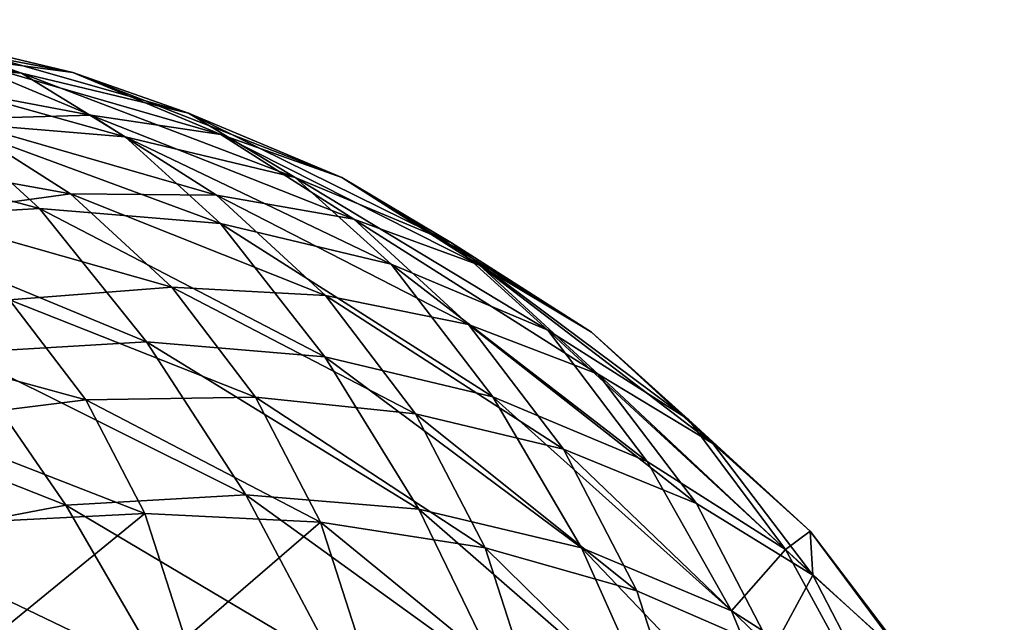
# Model space of a CAD drawing. Header units: millimetres. Extents: x 0 to 1220, y 0 to 506.
# Tile 129 of 256: x 232 to 250, y 479 to 490. Entities that reach past the tile are written whole.
import ezdxf

# ---------------------------------------------------------------- set-up
doc = ezdxf.new("R2010")
doc.units = ezdxf.units.MM
doc.header["$LTSCALE"] = 25.4
doc.layers.get('0').update_dxf_attribs({"true_color": 0xff5454})

# ---------------------------------------------------------------- blocks, each defined once
blk = doc.blocks.new('TWIG-VI-9138.STL')
at = {"color": 7, "true_color": 0xffffff}
mesh = blk.add_polyface(dxfattribs=at)
corners = [(-346.674, 505.443, 107.045), (-341.469, 504.453, 107.906), (-343.505, 505.18, 104.913), (-344.752, 504.725, 110.114)]
mesh.append_faces([[corners[k] for k in face] for face in [(0, 1, 2), (1, 0, 3)]], dxfattribs={"vtx0": -1, "color": 7})
mesh = blk.add_polyface(dxfattribs=at)
corners = [(-345.626, 505.447, 101.902), (-340.52, 504.468, 102.622), (-342.794, 504.77, 99.729), (-343.505, 505.18, 104.913)]
mesh.append_faces([[corners[k] for k in face] for face in [(0, 1, 2), (1, 0, 3)]], dxfattribs={"vtx0": -1, "color": 7})
mesh = blk.add_polyface(dxfattribs=at)
corners = [(-343.505, 505.18, 104.913), (-338.378, 503.715, 105.534), (-340.52, 504.468, 102.622), (-341.469, 504.453, 107.906)]
mesh.append_faces([[corners[k] for k in face] for face in [(0, 1, 2), (1, 0, 3)]], dxfattribs={"vtx0": -1, "color": 7})
mesh = blk.add_polyface(dxfattribs=at)
corners = [(-345.162, 504.618, 96.9), (-340.188, 503.68, 97.444), (-342.737, 503.603, 94.774), (-342.794, 504.77, 99.729)]
mesh.append_faces([[corners[k] for k in face] for face in [(0, 1, 2), (1, 0, 3)]], dxfattribs={"vtx0": -1, "color": 7})
mesh = blk.add_polyface(dxfattribs=at)
corners = [(-344.752, 504.725, 110.114), (-339.551, 503.276, 110.834), (-341.469, 504.453, 107.906), (-342.897, 503.553, 113.084)]
mesh.append_faces([[corners[k] for k in face] for face in [(0, 1, 2), (1, 0, 3)]], dxfattribs={"vtx0": -1, "color": 7})
mesh = blk.add_polyface(dxfattribs=at)
corners = [(-342.794, 504.77, 99.729), (-337.774, 503.318, 100.215), (-340.188, 503.68, 97.444), (-340.52, 504.468, 102.622)]
mesh.append_faces([[corners[k] for k in face] for face in [(0, 1, 2), (1, 0, 3)]], dxfattribs={"vtx0": -1, "color": 7})
mesh = blk.add_polyface(dxfattribs=at)
corners = [(-341.469, 504.453, 107.906), (-336.401, 502.524, 108.417), (-338.378, 503.715, 105.534), (-339.551, 503.276, 110.834)]
mesh.append_faces([[corners[k] for k in face] for face in [(0, 1, 2), (1, 0, 3)]], dxfattribs={"vtx0": -1, "color": 7})
mesh = blk.add_polyface(dxfattribs=at)
corners = [(-340.52, 504.468, 102.622), (-335.534, 502.524, 103.04), (-337.774, 503.318, 100.215), (-338.378, 503.715, 105.534)]
mesh.append_faces([[corners[k] for k in face] for face in [(0, 1, 2), (1, 0, 3)]], dxfattribs={"vtx0": -1, "color": 7})
mesh = blk.add_polyface(dxfattribs=at)
corners = [(-338.378, 503.715, 105.534), (-333.503, 501.311, 105.875), (-335.534, 502.524, 103.04), (-336.401, 502.524, 108.417)]
mesh.append_faces([[corners[k] for k in face] for face in [(0, 1, 2), (1, 0, 3)]], dxfattribs={"vtx0": -1, "color": 7})
mesh = blk.add_polyface(dxfattribs=at)
corners = [(-346.378, 503.351, 115.127), (-341.139, 501.947, 115.906), (-342.897, 503.553, 113.084), (-344.631, 501.744, 117.956)]
mesh.append_faces([[corners[k] for k in face] for face in [(0, 1, 2), (1, 0, 3)]], dxfattribs={"vtx0": -1, "color": 7})
mesh = blk.add_polyface(dxfattribs=at)
corners = [(-345.379, 503.089, 92.246), (-340.565, 502.22, 92.581), (-343.402, 501.83, 90.251), (-342.737, 503.603, 94.774)]
mesh.append_faces([[corners[k] for k in face] for face in [(0, 1, 2), (1, 0, 3)]], dxfattribs={"vtx0": -1, "color": 7})
mesh = blk.add_polyface(dxfattribs=at)
corners = [(-342.897, 503.553, 113.084), (-337.783, 501.669, 113.649), (-339.551, 503.276, 110.834), (-341.139, 501.947, 115.906)]
mesh.append_faces([[corners[k] for k in face] for face in [(0, 1, 2), (1, 0, 3)]], dxfattribs={"vtx0": -1, "color": 7})
mesh = blk.add_polyface(dxfattribs=at)
corners = [(-342.737, 503.603, 94.774), (-337.855, 502.194, 95.089), (-340.565, 502.22, 92.581), (-340.188, 503.68, 97.444)]
mesh.append_faces([[corners[k] for k in face] for face in [(0, 1, 2), (1, 0, 3)]], dxfattribs={"vtx0": -1, "color": 7})
mesh = blk.add_polyface(dxfattribs=at)
corners = [(-340.188, 503.68, 97.444), (-335.315, 501.752, 97.732), (-337.855, 502.194, 95.089), (-337.774, 503.318, 100.215)]
mesh.append_faces([[corners[k] for k in face] for face in [(0, 1, 2), (1, 0, 3)]], dxfattribs={"vtx0": -1, "color": 7})
mesh = blk.add_polyface(dxfattribs=at)
corners = [(-339.551, 503.276, 110.834), (-334.623, 500.915, 111.224), (-336.401, 502.524, 108.417), (-337.783, 501.669, 113.649)]
mesh.append_faces([[corners[k] for k in face] for face in [(0, 1, 2), (1, 0, 3)]], dxfattribs={"vtx0": -1, "color": 7})
mesh = blk.add_polyface(dxfattribs=at)
corners = [(-337.774, 503.318, 100.215), (-332.987, 500.902, 100.469), (-335.315, 501.752, 97.732), (-335.534, 502.524, 103.04)]
mesh.append_faces([[corners[k] for k in face] for face in [(0, 1, 2), (1, 0, 3)]], dxfattribs={"vtx0": -1, "color": 7})
mesh = blk.add_polyface(dxfattribs=at)
corners = [(-336.401, 502.524, 108.417), (-331.715, 499.698, 108.674), (-333.503, 501.311, 105.875), (-334.623, 500.915, 111.224)]
mesh.append_faces([[corners[k] for k in face] for face in [(0, 1, 2), (1, 0, 3)]], dxfattribs={"vtx0": -1, "color": 7})
mesh = blk.add_polyface(dxfattribs=at)
corners = [(-335.534, 502.524, 103.04), (-330.908, 499.658, 103.255), (-332.987, 500.902, 100.469), (-333.503, 501.311, 105.875)]
mesh.append_faces([[corners[k] for k in face] for face in [(0, 1, 2), (1, 0, 3)]], dxfattribs={"vtx0": -1, "color": 7})
mesh = blk.add_polyface(dxfattribs=at)
corners = [(-343.402, 501.83, 90.251), (-338.686, 500.493, 90.362), (-341.692, 500.259, 88.231), (-340.565, 502.22, 92.581)]
mesh.append_faces([[corners[k] for k in face] for face in [(0, 1, 2), (1, 0, 3)]], dxfattribs={"vtx0": -1, "color": 7})
mesh = blk.add_polyface(dxfattribs=at)
corners = [(-340.565, 502.22, 92.581), (-335.836, 500.339, 92.705), (-338.686, 500.493, 90.362), (-337.855, 502.194, 95.089)]
mesh.append_faces([[corners[k] for k in face] for face in [(0, 1, 2), (1, 0, 3)]], dxfattribs={"vtx0": -1, "color": 7})
mesh = blk.add_polyface(dxfattribs=at)
corners = [(-337.855, 502.194, 95.089), (-333.187, 499.797, 95.22), (-335.836, 500.339, 92.705), (-335.315, 501.752, 97.732)]
mesh.append_faces([[corners[k] for k in face] for face in [(0, 1, 2), (1, 0, 3)]], dxfattribs={"vtx0": -1, "color": 7})
mesh = blk.add_polyface(dxfattribs=at)
corners = [(-344.631, 501.744, 117.956), (-339.154, 499.478, 119.106), (-341.139, 501.947, 115.906), (-342.592, 499.278, 121.124)]
mesh.append_faces([[corners[k] for k in face] for face in [(0, 1, 2), (1, 0, 3)]], dxfattribs={"vtx0": -1, "color": 7})
mesh = blk.add_polyface(dxfattribs=at)
corners = [(-341.139, 501.947, 115.906), (-335.85, 499.204, 116.883), (-337.783, 501.669, 113.649), (-339.154, 499.478, 119.106)]
mesh.append_faces([[corners[k] for k in face] for face in [(0, 1, 2), (1, 0, 3)]], dxfattribs={"vtx0": -1, "color": 7})
mesh = blk.add_polyface(dxfattribs=at)
corners = [(-335.315, 501.752, 97.732), (-330.783, 498.878, 97.867), (-333.187, 499.797, 95.22), (-332.987, 500.902, 100.469)]
mesh.append_faces([[corners[k] for k in face] for face in [(0, 1, 2), (1, 0, 3)]], dxfattribs={"vtx0": -1, "color": 7})
mesh = blk.add_polyface(dxfattribs=at)
corners = [(-337.783, 501.669, 113.649), (-332.738, 498.461, 114.495), (-334.623, 500.915, 111.224), (-335.85, 499.204, 116.883)]
mesh.append_faces([[corners[k] for k in face] for face in [(0, 1, 2), (1, 0, 3)]], dxfattribs={"vtx0": -1, "color": 7})
mesh = blk.add_polyface(dxfattribs=at)
corners = [(-333.503, 501.311, 105.875), (-329.112, 498.039, 106.046), (-330.908, 499.658, 103.255), (-331.715, 499.698, 108.674)]
mesh.append_faces([[corners[k] for k in face] for face in [(0, 1, 2), (1, 0, 3)]], dxfattribs={"vtx0": -1, "color": 7})
mesh = blk.add_polyface(dxfattribs=at)
corners = [(-334.623, 500.915, 111.224), (-329.875, 497.263, 111.985), (-331.715, 499.698, 108.674), (-332.738, 498.461, 114.495)]
mesh.append_faces([[corners[k] for k in face] for face in [(0, 1, 2), (1, 0, 3)]], dxfattribs={"vtx0": -1, "color": 7})
mesh = blk.add_polyface(dxfattribs=at)
corners = [(-332.987, 500.902, 100.469), (-328.662, 497.595, 100.604), (-330.783, 498.878, 97.867), (-330.908, 499.658, 103.255)]
mesh.append_faces([[corners[k] for k in face] for face in [(0, 1, 2), (1, 0, 3)]], dxfattribs={"vtx0": -1, "color": 7})
mesh = blk.add_polyface(dxfattribs=at)
corners = [(-341.692, 500.259, 88.231), (-337.133, 498.455, 88.156), (-340.278, 498.403, 86.222), (-338.686, 500.493, 90.362)]
mesh.append_faces([[corners[k] for k in face] for face in [(0, 1, 2), (1, 0, 3)]], dxfattribs={"vtx0": -1, "color": 7})
mesh = blk.add_polyface(dxfattribs=at)
corners = [(-338.686, 500.493, 90.362), (-334.167, 498.148, 90.334), (-337.133, 498.455, 88.156), (-335.836, 500.339, 92.705)]
mesh.append_faces([[corners[k] for k in face] for face in [(0, 1, 2), (1, 0, 3)]], dxfattribs={"vtx0": -1, "color": 7})
mesh = blk.add_polyface(dxfattribs=at)
corners = [(-344.804, 499.639, 86.344), (-340.278, 498.403, 86.222), (-343.551, 497.994, 84.564), (-341.692, 500.259, 88.231)]
mesh.append_faces([[corners[k] for k in face] for face in [(0, 1, 2), (1, 0, 3)]], dxfattribs={"vtx0": -1, "color": 7})
mesh = blk.add_polyface(dxfattribs=at)
corners = [(-335.836, 500.339, 92.705), (-331.429, 497.489, 92.722), (-334.167, 498.148, 90.334), (-333.187, 499.797, 95.22)]
mesh.append_faces([[corners[k] for k in face] for face in [(0, 1, 2), (1, 0, 3)]], dxfattribs={"vtx0": -1, "color": 7})
mesh = blk.add_polyface(dxfattribs=at)
corners = [(-333.187, 499.797, 95.22), (-328.962, 496.487, 95.28), (-331.429, 497.489, 92.722), (-330.783, 498.878, 97.867)]
mesh.append_faces([[corners[k] for k in face] for face in [(0, 1, 2), (1, 0, 3)]], dxfattribs={"vtx0": -1, "color": 7})
mesh = blk.add_polyface(dxfattribs=at)
corners = [(-331.715, 499.698, 108.674), (-327.312, 495.63, 109.397), (-329.112, 498.039, 106.046), (-329.875, 497.263, 111.985)]
mesh.append_faces([[corners[k] for k in face] for face in [(0, 1, 2), (1, 0, 3)]], dxfattribs={"vtx0": -1, "color": 7})
mesh = blk.add_polyface(dxfattribs=at)
corners = [(-330.908, 499.658, 103.255), (-326.859, 495.97, 103.385), (-328.662, 497.595, 100.604), (-329.112, 498.039, 106.046)]
mesh.append_faces([[corners[k] for k in face] for face in [(0, 1, 2), (1, 0, 3)]], dxfattribs={"vtx0": -1, "color": 7})
mesh = blk.add_polyface(dxfattribs=at)
corners = [(-342.592, 499.278, 121.124), (-337.312, 496.645, 122.083), (-339.154, 499.478, 119.106), (-340.646, 496.452, 124.04)]
mesh.append_faces([[corners[k] for k in face] for face in [(0, 1, 2), (1, 0, 3)]], dxfattribs={"vtx0": -1, "color": 7})
mesh = blk.add_polyface(dxfattribs=at)
corners = [(-339.154, 499.478, 119.106), (-334.109, 496.38, 119.928), (-335.85, 499.204, 116.883), (-337.312, 496.645, 122.083)]
mesh.append_faces([[corners[k] for k in face] for face in [(0, 1, 2), (1, 0, 3)]], dxfattribs={"vtx0": -1, "color": 7})
mesh = blk.add_polyface(dxfattribs=at)
corners = [(-346.103, 498.607, 122.901), (-340.646, 496.452, 124.04), (-342.592, 499.278, 121.124), (-344.05, 495.802, 125.763)]
mesh.append_faces([[corners[k] for k in face] for face in [(0, 1, 2), (1, 0, 3)]], dxfattribs={"vtx0": -1, "color": 7})
mesh = blk.add_polyface(dxfattribs=at)
corners = [(-335.85, 499.204, 116.883), (-331.092, 495.66, 117.613), (-332.738, 498.461, 114.495), (-334.109, 496.38, 119.928)]
mesh.append_faces([[corners[k] for k in face] for face in [(0, 1, 2), (1, 0, 3)]], dxfattribs={"vtx0": -1, "color": 7})
mesh = blk.add_polyface(dxfattribs=at)
corners = [(-330.783, 498.878, 97.867), (-326.806, 495.158, 97.967), (-328.962, 496.487, 95.28), (-328.662, 497.595, 100.604)]
mesh.append_faces([[corners[k] for k in face] for face in [(0, 1, 2), (1, 0, 3)]], dxfattribs={"vtx0": -1, "color": 7})
mesh = blk.add_polyface(dxfattribs=at)
corners = [(-340.278, 498.403, 86.222), (-335.933, 496.14, 86.002), (-339.186, 496.296, 84.262), (-337.133, 498.455, 88.156)]
mesh.append_faces([[corners[k] for k in face] for face in [(0, 1, 2), (1, 0, 3)]], dxfattribs={"vtx0": -1, "color": 7})
mesh = blk.add_polyface(dxfattribs=at)
corners = [(-337.133, 498.455, 88.156), (-332.879, 495.661, 88.02), (-335.933, 496.14, 86.002), (-334.167, 498.148, 90.334)]
mesh.append_faces([[corners[k] for k in face] for face in [(0, 1, 2), (1, 0, 3)]], dxfattribs={"vtx0": -1, "color": 7})
mesh = blk.add_polyface(dxfattribs=at)
corners = [(-332.738, 498.461, 114.495), (-328.316, 494.498, 115.18), (-329.875, 497.263, 111.985), (-331.092, 495.66, 117.613)]
mesh.append_faces([[corners[k] for k in face] for face in [(0, 1, 2), (1, 0, 3)]], dxfattribs={"vtx0": -1, "color": 7})
mesh = blk.add_polyface(dxfattribs=at)
corners = [(-343.551, 497.994, 84.564), (-339.186, 496.296, 84.262), (-342.584, 496.126, 82.827), (-340.278, 498.403, 86.222)]
mesh.append_faces([[corners[k] for k in face] for face in [(0, 1, 2), (1, 0, 3)]], dxfattribs={"vtx0": -1, "color": 7})
mesh = blk.add_polyface(dxfattribs=at)
corners = [(-334.167, 498.148, 90.334), (-330.071, 494.868, 90.283), (-332.879, 495.661, 88.02), (-331.429, 497.489, 92.722)]
mesh.append_faces([[corners[k] for k in face] for face in [(0, 1, 2), (1, 0, 3)]], dxfattribs={"vtx0": -1, "color": 7})
mesh = blk.add_polyface(dxfattribs=at)
corners = [(-326.859, 495.97, 103.385), (-327.312, 495.63, 109.397), (-325.093, 493.592, 106.778), (-329.112, 498.039, 106.046)]
mesh.append_faces([[corners[k] for k in face] for face in [(0, 1, 2), (1, 0, 3)]], dxfattribs={"vtx0": -1, "color": 7})
mesh = blk.add_polyface(dxfattribs=at)
corners = [(-326.806, 495.158, 97.967), (-326.859, 495.97, 103.385), (-324.997, 493.525, 100.741), (-328.662, 497.595, 100.604)]
mesh.append_faces([[corners[k] for k in face] for face in [(0, 1, 2), (1, 0, 3)]], dxfattribs={"vtx0": -1, "color": 7})
mesh = blk.add_polyface(dxfattribs=at)
corners = [(-331.429, 497.489, 92.722), (-327.555, 493.772, 92.754), (-330.071, 494.868, 90.283), (-328.962, 496.487, 95.28)]
mesh.append_faces([[corners[k] for k in face] for face in [(0, 1, 2), (1, 0, 3)]], dxfattribs={"vtx0": -1, "color": 7})
mesh = blk.add_polyface(dxfattribs=at)
corners = [(-327.312, 495.63, 109.397), (-328.316, 494.498, 115.18), (-325.831, 492.915, 112.671), (-329.875, 497.263, 111.985)]
mesh.append_faces([[corners[k] for k in face] for face in [(0, 1, 2), (1, 0, 3)]], dxfattribs={"vtx0": -1, "color": 7})
mesh = blk.add_polyface(dxfattribs=at)
corners = [(-340.646, 496.452, 124.04), (-335.633, 493.479, 124.809), (-337.312, 496.645, 122.083), (-338.812, 493.294, 126.675)]
mesh.append_faces([[corners[k] for k in face] for face in [(0, 1, 2), (1, 0, 3)]], dxfattribs={"vtx0": -1, "color": 7})
mesh = blk.add_polyface(dxfattribs=at)
corners = [(-337.312, 496.645, 122.083), (-332.578, 493.226, 122.754), (-334.109, 496.38, 119.928), (-335.633, 493.479, 124.809)]
mesh.append_faces([[corners[k] for k in face] for face in [(0, 1, 2), (1, 0, 3)]], dxfattribs={"vtx0": -1, "color": 7})
mesh = blk.add_polyface(dxfattribs=at)
corners = [(-344.05, 495.802, 125.763), (-338.812, 493.294, 126.675), (-340.646, 496.452, 124.04), (-342.058, 492.675, 128.318)]
mesh.append_faces([[corners[k] for k in face] for face in [(0, 1, 2), (1, 0, 3)]], dxfattribs={"vtx0": -1, "color": 7})
mesh = blk.add_polyface(dxfattribs=at)
corners = [(-327.555, 493.772, 92.754), (-326.806, 495.158, 97.967), (-325.373, 492.392, 95.393), (-328.962, 496.487, 95.28)]
mesh.append_faces([[corners[k] for k in face] for face in [(0, 1, 2), (1, 0, 3)]], dxfattribs={"vtx0": -1, "color": 7})
mesh = blk.add_polyface(dxfattribs=at)
corners = [(-339.186, 496.296, 84.262), (-341.919, 494.069, 81.162), (-342.584, 496.126, 82.827), (-338.436, 493.975, 82.384)]
mesh.append_faces([[corners[k] for k in face] for face in [(0, 1, 2), (1, 0, 3)]], dxfattribs={"vtx0": -1, "color": 7})
mesh = blk.add_polyface(dxfattribs=at)
corners = [(-335.933, 496.14, 86.002), (-338.436, 493.975, 82.384), (-339.186, 496.296, 84.262), (-335.109, 493.59, 83.939)]
mesh.append_faces([[corners[k] for k in face] for face in [(0, 1, 2), (1, 0, 3)]], dxfattribs={"vtx0": -1, "color": 7})
mesh = blk.add_polyface(dxfattribs=at)
corners = [(-334.109, 496.38, 119.928), (-329.701, 492.539, 120.547), (-331.092, 495.66, 117.613), (-332.578, 493.226, 122.754)]
mesh.append_faces([[corners[k] for k in face] for face in [(0, 1, 2), (1, 0, 3)]], dxfattribs={"vtx0": -1, "color": 7})
mesh = blk.add_polyface(dxfattribs=at)
corners = [(-335.933, 496.14, 86.002), (-331.993, 492.922, 85.804), (-335.109, 493.59, 83.939), (-332.879, 495.661, 88.02)]
mesh.append_faces([[corners[k] for k in face] for face in [(0, 1, 2), (1, 0, 3)]], dxfattribs={"vtx0": -1, "color": 7})
mesh = blk.add_polyface(dxfattribs=at)
corners = [(-324.997, 493.525, 100.741), (-325.093, 493.592, 106.778), (-323.26, 491.185, 104.174), (-326.859, 495.97, 103.385)]
mesh.append_faces([[corners[k] for k in face] for face in [(0, 1, 2), (1, 0, 3)]], dxfattribs={"vtx0": -1, "color": 7})
mesh = blk.add_polyface(dxfattribs=at)
corners = [(-332.879, 495.661, 88.02), (-329.137, 491.981, 87.947), (-331.993, 492.922, 85.804), (-330.071, 494.868, 90.283)]
mesh.append_faces([[corners[k] for k in face] for face in [(0, 1, 2), (1, 0, 3)]], dxfattribs={"vtx0": -1, "color": 7})
mesh = blk.add_polyface(dxfattribs=at)
corners = [(-331.092, 495.66, 117.613), (-327.054, 491.431, 118.226), (-328.316, 494.498, 115.18), (-329.701, 492.539, 120.547)]
mesh.append_faces([[corners[k] for k in face] for face in [(0, 1, 2), (1, 0, 3)]], dxfattribs={"vtx0": -1, "color": 7})
mesh = blk.add_polyface(dxfattribs=at)
corners = [(-325.093, 493.592, 106.778), (-325.831, 492.915, 112.671), (-323.68, 490.939, 110.131), (-327.312, 495.63, 109.397)]
mesh.append_faces([[corners[k] for k in face] for face in [(0, 1, 2), (1, 0, 3)]], dxfattribs={"vtx0": -1, "color": 7})
mesh = blk.add_polyface(dxfattribs=at)
corners = [(-325.373, 492.392, 95.393), (-324.997, 493.525, 100.741), (-323.559, 490.75, 98.158), (-326.806, 495.158, 97.967)]
mesh.append_faces([[corners[k] for k in face] for face in [(0, 1, 2), (1, 0, 3)]], dxfattribs={"vtx0": -1, "color": 7})
mesh = blk.add_polyface(dxfattribs=at)
corners = [(-329.137, 491.981, 87.947), (-327.555, 493.772, 92.754), (-326.589, 490.782, 90.335), (-330.071, 494.868, 90.283)]
mesh.append_faces([[corners[k] for k in face] for face in [(0, 1, 2), (1, 0, 3)]], dxfattribs={"vtx0": -1, "color": 7})
mesh = blk.add_polyface(dxfattribs=at)
corners = [(-325.831, 492.915, 112.671), (-327.054, 491.431, 118.226), (-324.684, 489.922, 115.833), (-328.316, 494.498, 115.18)]
mesh.append_faces([[corners[k] for k in face] for face in [(0, 1, 2), (1, 0, 3)]], dxfattribs={"vtx0": -1, "color": 7})

msp = doc.modelspace()

# ---------------------------------------------------------------- block references
at = {"color": 250, "true_color": 0x262626}
msp.add_blockref('TWIG-VI-9138.STL', (573.181, -15.244, -16.545), dxfattribs=at)

doc.saveas('drawing.dxf')
